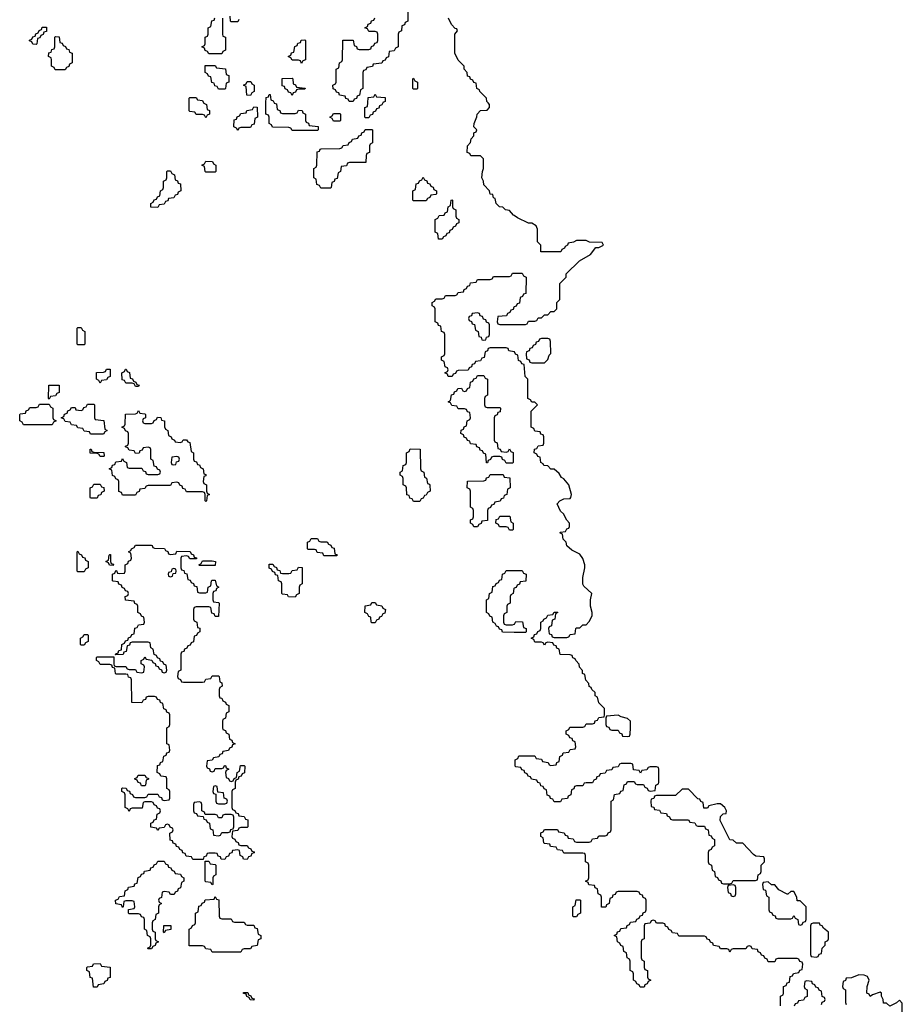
# Model space of a CAD drawing. Header units: inches. Extents: x 2777885 to 2884230, y 684484 to 829189.
# Tile 93 of 239: x 2866906 to 2872428, y 764359 to 770520. Entities that reach past the tile are written whole.
import ezdxf

# ---------------------------------------------------------------- set-up
doc = ezdxf.new("R2010")
doc.units = ezdxf.units.IN
doc.header["$MEASUREMENT"] = 0
for name, color, linetype in [('C8766', 7, 'Continuous'), ('C8767', 7, 'Continuous'), ('C8776', 7, 'Continuous')]:
    doc.layers.add(name, color=color, linetype=linetype)

msp = doc.modelspace()

# ---------------------------------------------------------------- linework, layer by layer
at = {"layer": 'C8766', "color": 6}
for points in [[(2868057, 770000), (2868058, 769998), (2868074, 769990), (2868078, 769958), (2868092.7, 769952.7), (2868094, 769930), (2868078, 769922), (2868070, 769906), (2868062, 769922), (2868050, 769926), (2868010, 769926), (2868002, 769942), (2867970, 769946), (2867966, 769950), (2867966, 770000)], [(2868497.3, 770000), (2868498, 769998), (2868512.7, 769992.7), (2868518, 769958), (2868532.7, 769952.7), (2868538, 769938), (2868550, 769934), (2868630, 769934), (2868642, 769938), (2868650, 769954), (2868672.7, 769952.7), (2868678, 769938), (2868694, 769930), (2868694, 769890), (2868698, 769878), (2868712.7, 769872.7), (2868718, 769858), (2868772.7, 769852.7), (2868774, 769830), (2868770, 769826), (2868610, 769826), (2868602, 769842), (2868590, 769846), (2868487.3, 769847.3), (2868482, 769862), (2868466, 769870), (2868466, 769910), (2868462, 769922), (2868446, 769930), (2868446.9, 770000)], [(2869177.3, 770000), (2869172.7, 769987.3), (2869158, 769982), (2869152.7, 769967.3), (2869138, 769962), (2869132.7, 769947.3), (2869118, 769942), (2869112.7, 769927.3), (2869098, 769922), (2869090, 769906), (2869070, 769906), (2869066, 769910), (2869066, 769970), (2869082, 769978), (2869084.1, 770000)], [(2870000, 769294), (2869996.4, 769296.4), (2869970, 769326), (2869946, 769330), (2869928, 769348), (2869909, 769349), (2869888, 769370), (2869882, 769402), (2869870, 769406), (2869866, 769426), (2869848.9, 769428.9), (2869846, 769450), (2869810, 769486), (2869808, 769510), (2869798, 769530), (2869802, 769570), (2869808.7, 769590), (2869808, 769650), (2869790, 769668), (2869728, 769668), (2869722, 769682), (2869706, 769690), (2869708, 769730), (2869727.3, 769752.7), (2869730, 769774), (2869747.3, 769792.7), (2869748.4, 769811.6), (2869762, 769818), (2869766, 769830), (2869748, 769850), (2869748.9, 769871.1), (2869767.3, 769912.7), (2869768, 769930), (2869790, 769952), (2869830, 769954), (2869846, 769970), (2869846, 769990), (2869836.4, 770000)], [(2870000, 768442.3), (2869967.3, 768447.3), (2869962, 768462), (2869950, 768466), (2869850, 768466), (2869838, 768462), (2869832.7, 768447.3), (2869818, 768442), (2869812.7, 768407.3), (2869798, 768402), (2869790, 768386), (2869758, 768382), (2869752.7, 768367.3), (2869738, 768362), (2869732.7, 768347.3), (2869718, 768342), (2869712.7, 768327.3), (2869650, 768326), (2869638, 768322), (2869632.7, 768307.3), (2869618, 768302), (2869612.7, 768287.3), (2869587.3, 768287.3), (2869582, 768302), (2869566, 768310), (2869582, 768318), (2869586, 768330), (2869582, 768342), (2869567.3, 768347.3), (2869562, 768382), (2869546, 768390), (2869546, 768410), (2869562, 768418), (2869566, 768430), (2869566, 768550), (2869562, 768562), (2869546, 768570), (2869542, 768602), (2869527.3, 768607.3), (2869522, 768622), (2869506, 768630), (2869506, 768710), (2869502, 768722), (2869486, 768730), (2869486, 768750), (2869502, 768758), (2869510, 768774), (2869550, 768774), (2869562, 768778), (2869570, 768794), (2869630, 768794), (2869642, 768798), (2869650, 768814), (2869682, 768818), (2869687.3, 768832.7), (2869702, 768838), (2869707.3, 768852.7), (2869722, 768858), (2869727.3, 768872.7), (2869762, 768878), (2869770, 768894), (2869850, 768894), (2869862, 768898), (2869870, 768914), (2869970, 768914), (2869982, 768918), (2869990, 768934), (2870000, 768934)], [(2870000, 768722.7), (2869998, 768722), (2869992.7, 768707.3), (2869978, 768702), (2869972.7, 768687.3), (2869958, 768682), (2869952.7, 768667.3), (2869898, 768662), (2869894, 768630), (2869898, 768618), (2869910, 768614), (2870000, 768614)], [(2870000, 766686.7), (2869927.3, 766687.3), (2869922, 766702), (2869907.3, 766707.3), (2869902, 766722), (2869890, 766726), (2869882, 766742), (2869866, 766750), (2869862, 766782), (2869847.3, 766787.3), (2869842, 766802), (2869826, 766810), (2869826, 766890), (2869842, 766898), (2869846, 766930), (2869862, 766938), (2869867.3, 766972.7), (2869882, 766978), (2869887.3, 766992.7), (2869902, 766998), (2869907.3, 767012.7), (2869922, 767018), (2869926, 767050), (2869942, 767058), (2869950, 767074), (2870000, 767074)], [(2870000, 766962.7), (2869998, 766962), (2869994, 766930), (2869978, 766922), (2869974, 766910), (2869974, 766870), (2869958, 766862), (2869954, 766850), (2869954, 766810), (2869938, 766802), (2869934, 766790), (2869934, 766750), (2869938, 766738), (2869950, 766734), (2869990, 766734), (2870000, 766737.3)]]:
    msp.add_lwpolyline(points, dxfattribs=at)
for points in [[(2868270, 769826), (2868262, 769842), (2868246, 769850), (2868247.3, 769892.7), (2868262, 769898), (2868267.3, 769912.7), (2868282, 769918), (2868290, 769934), (2868322, 769938), (2868327.3, 769952.7), (2868362, 769958), (2868370, 769974), (2868392.7, 769972.7), (2868394, 769910), (2868378, 769902), (2868372.7, 769867.3), (2868358, 769862), (2868350, 769846), (2868290, 769846), (2868278, 769842)], [(2868870, 769886), (2868862, 769902), (2868846, 769910), (2868862, 769918), (2868870, 769934), (2868910, 769934), (2868914, 769930), (2868914, 769890), (2868910, 769886)], [(2868790, 769466), (2868782, 769482), (2868766, 769490), (2868762, 769522), (2868746, 769530), (2868746, 769590), (2868762, 769598), (2868766, 769610), (2868767.3, 769692.7), (2868782, 769698), (2868786, 769710), (2868792.7, 769712.7), (2868910, 769714), (2868922, 769718), (2868930, 769734), (2868962, 769738), (2868967.3, 769752.7), (2868982, 769758), (2868987.3, 769772.7), (2869022, 769778), (2869027.3, 769792.7), (2869042, 769798), (2869047.3, 769812.7), (2869062, 769818), (2869067.3, 769832.7), (2869110, 769834), (2869114, 769830), (2869114, 769750), (2869098, 769742), (2869094, 769730), (2869094, 769690), (2869078, 769682), (2869074, 769670), (2869072.7, 769627.3), (2868970, 769626), (2868958, 769622), (2868950, 769606), (2868918, 769602), (2868914, 769570), (2868898, 769562), (2868892.7, 769527.3), (2868878, 769522), (2868872.7, 769507.3), (2868858, 769502), (2868854, 769470), (2868850, 769466)], [(2868070, 769566), (2868066, 769570), (2868062, 769602), (2868046, 769610), (2868062, 769618), (2868070, 769634), (2868112.7, 769632.7), (2868118, 769618), (2868134, 769610), (2868134, 769570), (2868130, 769566)], [(2867770, 769346), (2867727.3, 769347.3), (2867726, 769370), (2867742, 769378), (2867747.3, 769392.7), (2867762, 769398), (2867767.3, 769412.7), (2867782, 769418), (2867786, 769450), (2867802, 769458), (2867806, 769470), (2867806, 769510), (2867822, 769518), (2867826, 769530), (2867826, 769570), (2867830, 769574), (2867850, 769574), (2867858, 769558), (2867874, 769550), (2867878, 769518), (2867892.7, 769512.7), (2867898, 769498), (2867912.7, 769492.7), (2867914, 769450), (2867898, 769442), (2867892.7, 769427.3), (2867878, 769422), (2867870, 769406), (2867838, 769402), (2867832.7, 769387.3), (2867818, 769382), (2867810, 769366), (2867778, 769362)], [(2869370, 769386), (2869366, 769390), (2869366, 769450), (2869382, 769458), (2869387.3, 769492.7), (2869402, 769498), (2869407.3, 769512.7), (2869422, 769518), (2869430, 769534), (2869438, 769518), (2869452.7, 769512.7), (2869458, 769498), (2869472.7, 769492.7), (2869478, 769478), (2869492.7, 769472.7), (2869498, 769458), (2869514, 769450), (2869514, 769430), (2869510, 769426), (2869478, 769422), (2869472.7, 769407.3), (2869458, 769402), (2869450, 769386)], [(2869550, 769146), (2869527.3, 769147.3), (2869522, 769182), (2869506, 769190), (2869506, 769270), (2869522, 769278), (2869530, 769294), (2869562, 769298), (2869567.3, 769312.7), (2869582, 769318), (2869586, 769350), (2869602, 769358), (2869606, 769390), (2869610, 769394), (2869614, 769390), (2869614, 769350), (2869618, 769338), (2869634, 769330), (2869634, 769290), (2869638, 769278), (2869654, 769270), (2869654, 769250), (2869638, 769242), (2869632.7, 769227.3), (2869618, 769222), (2869612.7, 769207.3), (2869598, 769202), (2869592.7, 769187.3), (2869578, 769182), (2869572.7, 769167.3), (2869558, 769162)], [(2869770, 768686), (2869738, 768682), (2869732.7, 768667.3), (2869718, 768662), (2869714, 768650), (2869718, 768638), (2869732.7, 768632.7), (2869738, 768618), (2869752.7, 768612.7), (2869758, 768578), (2869774, 768570), (2869778, 768538), (2869792.7, 768532.7), (2869798, 768518), (2869810, 768514), (2869822, 768518), (2869827.3, 768532.7), (2869842, 768538), (2869846, 768550), (2869846, 768610), (2869842, 768622), (2869827.3, 768627.3), (2869822, 768642), (2869807.3, 768647.3), (2869802, 768662), (2869787.3, 768667.3), (2869782, 768682)], [(2867270, 768486), (2867266, 768490), (2867266, 768590), (2867270, 768594), (2867290, 768594), (2867298, 768578), (2867314, 768570), (2867314, 768490), (2867310, 768486)], [(2867410, 768246), (2867402, 768262), (2867386, 768270), (2867387.3, 768312.7), (2867430, 768314), (2867442, 768318), (2867450, 768334), (2867472.7, 768332.7), (2867472.7, 768287.3), (2867458, 768282), (2867450, 768266), (2867418, 768262)], [(2867630, 768226), (2867622, 768242), (2867610, 768246), (2867570, 768246), (2867562, 768262), (2867547.3, 768267.3), (2867546, 768310), (2867562, 768318), (2867567.3, 768332.7), (2867572.7, 768332.7), (2867578, 768318), (2867592.7, 768312.7), (2867598, 768278), (2867612.7, 768272.7), (2867618, 768258), (2867632.7, 768252.7), (2867638, 768238), (2867652.7, 768232.7), (2867650, 768226)], [(2869830, 768094), (2869910, 768094), (2869914, 768090), (2869912.7, 768067.3), (2869898, 768062), (2869892.7, 768047.3), (2869878, 768042), (2869874, 768030), (2869874, 767890), (2869878, 767878), (2869892.7, 767872.7), (2869898, 767838), (2869912.7, 767832.7), (2869918, 767818), (2869950, 767814), (2869962, 767818), (2869970, 767834), (2869978, 767818), (2869992.7, 767812.7), (2869994, 767750), (2869990, 767746), (2869950, 767746), (2869942, 767762), (2869927.3, 767767.3), (2869922, 767782), (2869910, 767786), (2869870, 767786), (2869858, 767782), (2869852.7, 767767.3), (2869838, 767762), (2869832.7, 767747.3), (2869827.3, 767747.3), (2869822, 767802), (2869807.3, 767807.3), (2869802, 767822), (2869787.3, 767827.3), (2869782, 767842), (2869767.3, 767847.3), (2869762, 767862), (2869727.3, 767867.3), (2869722, 767882), (2869707.3, 767887.3), (2869702, 767902), (2869687.3, 767907.3), (2869682, 767922), (2869666, 767930), (2869667.3, 767952.7), (2869682, 767958), (2869687.3, 767972.7), (2869702, 767978), (2869706, 768010), (2869722, 768018), (2869726, 768030), (2869722, 768062), (2869707.3, 768067.3), (2869702, 768082), (2869690, 768086), (2869650, 768086), (2869642, 768102), (2869610, 768106), (2869602, 768122), (2869586, 768130), (2869602, 768138), (2869607.3, 768172.7), (2869622, 768178), (2869627.3, 768192.7), (2869642, 768198), (2869647.3, 768212.7), (2869670, 768214), (2869678, 768198), (2869690, 768194), (2869702, 768198), (2869707.3, 768212.7), (2869722, 768218), (2869727.3, 768252.7), (2869742, 768258), (2869747.3, 768272.7), (2869762, 768278), (2869770, 768294), (2869810, 768294), (2869818, 768278), (2869834, 768270), (2869834, 768170), (2869818, 768162), (2869814, 768150), (2869814, 768110), (2869818, 768098)], [(2867090, 768146), (2867086, 768150), (2867087.3, 768232.7), (2867152.7, 768232.7), (2867152.7, 768187.3), (2867138, 768182), (2867130, 768166), (2867098, 768162)], [(2866930, 767986), (2866922, 768002), (2866906, 768010), (2866906, 768050), (2866910, 768054), (2866942, 768058), (2866947.3, 768072.7), (2866962, 768078), (2866970, 768094), (2867010, 768094), (2867022, 768098), (2867030, 768114), (2867090, 768114), (2867098, 768098), (2867114, 768090), (2867114, 768030), (2867118, 768018), (2867134, 768010), (2867118, 768002), (2867110, 767986)], [(2867350, 767926), (2867342, 767942), (2867310, 767946), (2867302, 767962), (2867270, 767966), (2867262, 767982), (2867230, 767986), (2867222, 768002), (2867190, 768006), (2867182, 768022), (2867166, 768030), (2867182, 768038), (2867187.3, 768052.7), (2867202, 768058), (2867207.3, 768072.7), (2867222, 768078), (2867230, 768094), (2867252.7, 768092.7), (2867258, 768078), (2867290, 768074), (2867302, 768078), (2867307.3, 768092.7), (2867322, 768098), (2867330, 768114), (2867370, 768114), (2867374, 768110), (2867374, 768030), (2867378, 768018), (2867432.7, 768012.7), (2867438, 767958), (2867454, 767950), (2867438, 767942), (2867430, 767926)], [(2867690, 767994), (2867730, 767994), (2867742, 767998), (2867747.3, 768012.7), (2867762, 768018), (2867767.3, 768032.7), (2867790, 768032), (2867794, 768014), (2867811.3, 768010), (2867812.7, 767972.7), (2867818, 767958), (2867832, 767950), (2867838, 767918), (2867854, 767910), (2867858, 767898), (2867874, 767890), (2867878, 767878), (2867910, 767874), (2867922, 767878), (2867928.7, 767891.3), (2867950, 767891.3), (2867958, 767878), (2867970, 767874), (2867978, 767818), (2867994, 767810), (2867994, 767770), (2867998, 767758), (2868012.7, 767752.7), (2868018, 767738), (2868030, 767734), (2868038, 767718), (2868054, 767710), (2868058, 767678), (2868070, 767674), (2868070.9, 767670.9), (2868070, 767666), (2868058, 767662), (2868054, 767630), (2868058, 767618), (2868074, 767610), (2868074, 767570), (2868078, 767558), (2868094, 767550), (2868078, 767542), (2868074, 767510), (2868070, 767506), (2868066, 767510), (2868066, 767550), (2868062, 767562), (2868050, 767566), (2867950, 767566), (2867942, 767582), (2867927.3, 767587.3), (2867922, 767602), (2867907.3, 767607.3), (2867902, 767622), (2867890, 767626), (2867858, 767622), (2867850, 767606), (2867710, 767606), (2867698, 767602), (2867690, 767586), (2867658, 767582), (2867652.7, 767567.3), (2867638, 767562), (2867630, 767546), (2867550, 767546), (2867542, 767562), (2867527.3, 767567.3), (2867526, 767630), (2867522, 767642), (2867507.3, 767647.3), (2867502, 767662), (2867487.3, 767667.3), (2867482, 767702), (2867466, 767710), (2867482, 767718), (2867487.3, 767732.7), (2867502, 767738), (2867507.3, 767752.7), (2867542, 767758), (2867550, 767774), (2867558, 767758), (2867574, 767750), (2867578, 767718), (2867590, 767714), (2867670, 767714), (2867678, 767698), (2867692.7, 767692.7), (2867698, 767678), (2867710, 767674), (2867770, 767674), (2867782, 767678), (2867786, 767690), (2867782, 767702), (2867767.3, 767707.3), (2867762, 767722), (2867747.3, 767727.3), (2867742, 767762), (2867726, 767770), (2867726, 767830), (2867722, 767842), (2867710, 767846), (2867678, 767842), (2867672.7, 767827.3), (2867658, 767822), (2867652.7, 767807.3), (2867630, 767806), (2867622, 767822), (2867590, 767826), (2867582, 767842), (2867567.3, 767847.3), (2867567.3, 767852.7), (2867582, 767858), (2867586, 767870), (2867586, 767930), (2867582, 767942), (2867567.3, 767947.3), (2867562, 767962), (2867546, 767970), (2867562, 767978), (2867566, 767990), (2867567.3, 768052.7), (2867630, 768054), (2867642, 768058), (2867650, 768074), (2867658, 768058), (2867690, 768054), (2867694, 768050), (2867694, 768030), (2867678, 768022), (2867674, 768010), (2867678, 767998)], [(2867410, 767786), (2867402, 767802), (2867390, 767806), (2867347.3, 767807.3), (2867347.3, 767832.7), (2867352.7, 767832.7), (2867358, 767818), (2867370, 767814), (2867432.7, 767812.7), (2867434, 767790), (2867430, 767786)], [(2869370, 767506), (2869362, 767522), (2869347.3, 767527.3), (2869342, 767542), (2869327.3, 767547.3), (2869326, 767590), (2869322, 767602), (2869306, 767610), (2869306, 767650), (2869302, 767662), (2869286, 767670), (2869286, 767690), (2869302, 767698), (2869306, 767730), (2869322, 767738), (2869326, 767750), (2869326, 767810), (2869342, 767818), (2869350, 767834), (2869412.7, 767832.7), (2869414, 767710), (2869418, 767698), (2869434, 767690), (2869438, 767658), (2869451.6, 767651.6), (2869458, 767618), (2869470, 767614), (2869472.7, 767607.3), (2869474, 767570), (2869458, 767562), (2869450, 767546), (2869438, 767542), (2869430, 767526), (2869418, 767522), (2869410, 767506)], [(2867890, 767786), (2867858, 767782), (2867854, 767750), (2867858, 767738), (2867870, 767734), (2867882, 767738), (2867887.3, 767752.7), (2867902, 767758), (2867906, 767770), (2867902, 767782)], [(2869770, 767346), (2869747.3, 767347.3), (2869742, 767362), (2869726, 767370), (2869726, 767390), (2869742, 767398), (2869746, 767410), (2869746, 767450), (2869742, 767462), (2869726, 767470), (2869726, 767570), (2869722, 767582), (2869706, 767590), (2869707.3, 767632.7), (2869810, 767634), (2869822, 767638), (2869827.3, 767652.7), (2869842, 767658), (2869850, 767674), (2869930, 767674), (2869938, 767658), (2869972.7, 767652.7), (2869974, 767590), (2869958, 767582), (2869954, 767550), (2869938, 767542), (2869932.7, 767527.3), (2869918, 767522), (2869912.7, 767507.3), (2869878, 767502), (2869872.7, 767487.3), (2869858, 767482), (2869852.7, 767467.3), (2869838, 767462), (2869834, 767450), (2869832.7, 767387.3), (2869798, 767382), (2869792.7, 767367.3), (2869778, 767362)], [(2867350, 767526), (2867346, 767530), (2867346, 767590), (2867362, 767598), (2867370, 767614), (2867410, 767614), (2867418, 767598), (2867432.7, 767592.7), (2867434, 767570), (2867418, 767562), (2867412.7, 767547.3), (2867398, 767542), (2867390, 767526)], [(2869970, 767326), (2869962, 767342), (2869950, 767346), (2869907.3, 767347.3), (2869902, 767362), (2869886, 767370), (2869887.3, 767392.7), (2869902, 767398), (2869910, 767414), (2869972.7, 767412.7), (2869978, 767378), (2869994, 767370), (2869994, 767330), (2869990, 767326)], [(2867850, 767174), (2867882, 767178), (2867890, 767194), (2867972.7, 767192.7), (2867978, 767178), (2867992.7, 767172.7), (2867998, 767158), (2868012.7, 767152.7), (2868012.7, 767147.3), (2867970, 767146), (2867962, 767162), (2867950, 767166), (2867918, 767162), (2867914, 767150), (2867914, 767090), (2867918, 767078), (2867932.7, 767072.7), (2867938, 767058), (2867952.7, 767052.7), (2867958, 767018), (2867972.7, 767012.7), (2867978, 766998), (2867992.7, 766992.7), (2867998, 766978), (2868014, 766974), (2868018, 766938), (2868030, 766934), (2868070, 766934), (2868082, 766938), (2868086, 766970), (2868102, 766978), (2868106, 767010), (2868110, 767014), (2868130, 767014), (2868138, 766978), (2868152, 766970), (2868138, 766962), (2868132.7, 766947.3), (2868118, 766942), (2868114, 766930), (2868114, 766890), (2868118, 766878), (2868150, 766874), (2868154, 766870), (2868150, 766786), (2868130, 766786), (2868122, 766802), (2868107.3, 766807.3), (2868102, 766842), (2868090, 766846), (2868010, 766846), (2867998, 766842), (2867994, 766830), (2867994, 766770), (2867998, 766758), (2868014, 766750), (2868018, 766718), (2868032.7, 766712.7), (2868034, 766690), (2868018, 766682), (2868012.7, 766667.3), (2867998, 766662), (2867992.7, 766627.3), (2867978, 766622), (2867972.7, 766607.3), (2867958, 766602), (2867952.7, 766587.3), (2867938, 766582), (2867932.7, 766567.3), (2867918, 766562), (2867914, 766550), (2867914, 766450), (2867898, 766442), (2867894, 766410), (2867898, 766398), (2867912.7, 766392.7), (2867918, 766378), (2867930, 766374), (2868050, 766374), (2868062, 766378), (2868070, 766394), (2868102, 766398), (2868110, 766414), (2868150, 766414), (2868154, 766410), (2868158, 766378), (2868171.6, 766371.6), (2868172, 766350), (2868158, 766342), (2868154, 766330), (2868154, 766290), (2868158, 766278), (2868170, 766274), (2868178, 766258), (2868194, 766250), (2868198, 766238), (2868214, 766230), (2868214, 766190), (2868198, 766182), (2868194, 766150), (2868178, 766142), (2868174, 766130), (2868174, 766090), (2868178, 766078), (2868192.7, 766072.7), (2868198, 766058), (2868214, 766050), (2868218, 766018), (2868232.7, 766012.7), (2868238, 765998), (2868254, 765990), (2868238, 765982), (2868232.7, 765967.3), (2868218, 765962), (2868212.7, 765947.3), (2868178, 765942), (2868172.7, 765927.3), (2868158, 765922), (2868152.7, 765907.3), (2868118, 765902), (2868110, 765886), (2868078, 765882), (2868074, 765850), (2868078, 765838), (2868092.7, 765832.7), (2868098, 765818), (2868110, 765814), (2868122, 765818), (2868130, 765834), (2868170, 765834), (2868182, 765838), (2868187.3, 765852.7), (2868192.7, 765852.7), (2868198, 765838), (2868214, 765830), (2868198, 765822), (2868194, 765810), (2868198, 765778), (2868212.7, 765772.7), (2868218, 765758), (2868230, 765754), (2868242, 765758), (2868247.3, 765772.7), (2868262, 765778), (2868266, 765810), (2868282, 765818), (2868287.3, 765852.7), (2868310, 765854), (2868314, 765850), (2868311.6, 765808.4), (2868298, 765802), (2868292.7, 765787.3), (2868278, 765782), (2868272.7, 765767.3), (2868258, 765762), (2868254, 765750), (2868254, 765710), (2868238, 765702), (2868234, 765690), (2868234, 765590), (2868238, 765578), (2868252.7, 765572.7), (2868258, 765558), (2868272.7, 765552.7), (2868278, 765538), (2868310, 765534), (2868318, 765518), (2868332.7, 765512.7), (2868334, 765470), (2868330, 765466), (2868290, 765466), (2868278, 765462), (2868270, 765446), (2868238, 765442), (2868234, 765410), (2868238, 765398), (2868252.7, 765392.7), (2868258, 765378), (2868272.7, 765372.7), (2868278, 765358), (2868290, 765354), (2868330, 765354), (2868338, 765338), (2868352.7, 765332.7), (2868358, 765318), (2868372.7, 765312.7), (2868372.7, 765307.3), (2868358, 765302), (2868352.7, 765287.3), (2868338, 765282), (2868330, 765266), (2868307.3, 765267.3), (2868302, 765282), (2868286, 765290), (2868282, 765322), (2868270, 765326), (2868238, 765322), (2868232.7, 765307.3), (2868218, 765302), (2868212.7, 765287.3), (2868198, 765282), (2868190, 765266), (2868167.3, 765267.3), (2868162, 765282), (2868147.3, 765287.3), (2868142, 765302), (2868130, 765306), (2868090, 765306), (2868078, 765302), (2868072.7, 765287.3), (2868058, 765282), (2868054, 765266), (2867990, 765266), (2867982, 765282), (2867947.3, 765287.3), (2867942, 765302), (2867927.3, 765307.3), (2867922, 765322), (2867907.3, 765327.3), (2867902, 765342), (2867887.3, 765347.3), (2867882, 765362), (2867867.3, 765367.3), (2867862, 765382), (2867847.3, 765387.3), (2867846, 765430), (2867862, 765438), (2867866, 765450), (2867862, 765462), (2867847.3, 765467.3), (2867842, 765482), (2867830, 765486), (2867818, 765482), (2867810, 765466), (2867778, 765462), (2867770, 765446), (2867762, 765462), (2867727.3, 765467.3), (2867727.3, 765492.7), (2867742, 765498), (2867747.3, 765512.7), (2867762, 765518), (2867766, 765550), (2867782, 765558), (2867786, 765570), (2867782, 765582), (2867767.3, 765587.3), (2867762, 765602), (2867747.3, 765607.3), (2867742, 765622), (2867730, 765626), (2867690, 765626), (2867678, 765622), (2867672.7, 765587.3), (2867610, 765586), (2867598, 765582), (2867590, 765566), (2867582, 765582), (2867566, 765590), (2867566, 765670), (2867562, 765682), (2867546, 765690), (2867546, 765710), (2867550, 765714), (2867572.7, 765712.7), (2867578, 765698), (2867592.7, 765692.7), (2867598, 765678), (2867612.7, 765672.7), (2867618, 765658), (2867630, 765654), (2867690, 765654), (2867702, 765658), (2867710, 765674), (2867770, 765674), (2867778, 765658), (2867792.7, 765652.7), (2867798, 765638), (2867810, 765634), (2867842, 765638), (2867846, 765650), (2867846, 765690), (2867842, 765702), (2867826, 765710), (2867826, 765770), (2867822, 765782), (2867790, 765786), (2867782, 765802), (2867766, 765810), (2867767.3, 765852.7), (2867782, 765858), (2867787.3, 765872.7), (2867802, 765878), (2867807.3, 765912.7), (2867822, 765918), (2867827.3, 765932.7), (2867842, 765938), (2867846, 765950), (2867842, 765982), (2867826, 765990), (2867826, 766090), (2867842, 766098), (2867846, 766110), (2867846, 766170), (2867842, 766182), (2867827.3, 766187.3), (2867822, 766202), (2867807.3, 766207.3), (2867802, 766242), (2867787.3, 766247.3), (2867782, 766262), (2867767.3, 766267.3), (2867762, 766282), (2867750, 766286), (2867710, 766286), (2867698, 766282), (2867692.7, 766267.3), (2867678, 766262), (2867670, 766246), (2867607.3, 766247.3), (2867606, 766390), (2867602, 766402), (2867587.3, 766407.3), (2867582, 766422), (2867570, 766426), (2867510, 766426), (2867506, 766430), (2867502, 766462), (2867487.3, 766467.3), (2867482, 766482), (2867470, 766486), (2867410, 766486), (2867402, 766502), (2867386, 766510), (2867386, 766530), (2867390, 766534), (2867494, 766534), (2867494, 766490), (2867498, 766478), (2867510, 766474), (2867570, 766474), (2867578, 766458), (2867590, 766454), (2867630, 766454), (2867638, 766438), (2867670, 766434), (2867682, 766438), (2867686, 766470), (2867682, 766482), (2867666, 766490), (2867666, 766510), (2867682, 766518), (2867690, 766534), (2867698, 766518), (2867732.7, 766512.7), (2867738, 766498), (2867752.7, 766492.7), (2867758, 766478), (2867772.7, 766472.7), (2867778, 766458), (2867792.7, 766452.7), (2867798, 766438), (2867810, 766434), (2867822, 766438), (2867826, 766450), (2867822, 766482), (2867807.3, 766487.3), (2867802, 766502), (2867787.3, 766507.3), (2867782, 766522), (2867767.3, 766527.3), (2867762, 766542), (2867747.3, 766547.3), (2867742, 766582), (2867726, 766590), (2867722, 766622), (2867710, 766626), (2867610, 766626), (2867598, 766622), (2867592.7, 766607.3), (2867578, 766602), (2867572.7, 766567.3), (2867558, 766562), (2867552.7, 766547.3), (2867506, 766546), (2867507.3, 766552.7), (2867522, 766558), (2867527.3, 766572.7), (2867542, 766578), (2867546, 766610), (2867562, 766618), (2867567.3, 766632.7), (2867582, 766638), (2867587.3, 766652.7), (2867602, 766658), (2867607.3, 766672.7), (2867622, 766678), (2867627.3, 766712.7), (2867642, 766718), (2867650, 766734), (2867682, 766738), (2867686, 766750), (2867682, 766782), (2867667.3, 766787.3), (2867662, 766802), (2867646, 766810), (2867646, 766850), (2867642, 766862), (2867627.3, 766867.3), (2867622, 766882), (2867567.3, 766887.3), (2867566, 766910), (2867582, 766918), (2867586, 766930), (2867582, 766942), (2867567.3, 766947.3), (2867562, 766962), (2867547.3, 766967.3), (2867542, 766982), (2867527.3, 766987.3), (2867522, 767002), (2867490, 767006), (2867486, 767010), (2867486, 767050), (2867502, 767058), (2867507.3, 767072.7), (2867512.7, 767072.7), (2867518, 767058), (2867530, 767054), (2867562, 767058), (2867566, 767070), (2867566, 767110), (2867582, 767118), (2867587.3, 767132.7), (2867602, 767138), (2867606, 767150), (2867602, 767182), (2867586, 767190), (2867602, 767198), (2867606, 767210), (2867622, 767218), (2867630, 767232), (2867728.4, 767231.6), (2867734, 767230), (2867738, 767218), (2867750, 767214), (2867811.6, 767211.6), (2867818, 767198), (2867832.7, 767192.7), (2867838, 767178)], [(2868790, 767254), (2868830, 767254), (2868838, 767238), (2868852.7, 767232.7), (2868858, 767218), (2868872.7, 767212.7), (2868878, 767178), (2868892.7, 767172.7), (2868890, 767166), (2868810, 767166), (2868802, 767182), (2868767.3, 767187.3), (2868762, 767202), (2868750, 767206), (2868710, 767206), (2868706, 767210), (2868706, 767250), (2868722, 767258), (2868730, 767274), (2868770, 767274), (2868778, 767258)], [(2867270, 767066), (2867266, 767070), (2867266, 767190), (2867270, 767194), (2867278, 767178), (2867292.7, 767172.7), (2867298, 767158), (2867312.7, 767152.7), (2867318, 767138), (2867334, 767130), (2867334, 767090), (2867318, 767082), (2867310, 767066)], [(2867490, 767106), (2867467.3, 767107.3), (2867462, 767122), (2867446, 767130), (2867462, 767138), (2867466, 767170), (2867470, 767174), (2867474, 767174), (2867474, 767130), (2867478, 767118), (2867492.7, 767112.7)], [(2868030, 767106), (2868026, 767110), (2868042, 767118), (2868050, 767134), (2868110, 767134), (2868132, 767130), (2868130, 767106)], [(2868550, 767054), (2868590, 767054), (2868602, 767058), (2868610, 767074), (2868642, 767078), (2868650, 767094), (2868672.7, 767092.7), (2868674, 766990), (2868658, 766982), (2868654, 766970), (2868654, 766930), (2868638, 766922), (2868630, 766906), (2868588.4, 766908.4), (2868582, 766922), (2868550, 766926), (2868546, 766930), (2868546, 766990), (2868542, 767002), (2868526, 767010), (2868522, 767042), (2868507.3, 767047.3), (2868502, 767062), (2868487.3, 767067.3), (2868482, 767082), (2868467.3, 767087.3), (2868467.3, 767112.7), (2868490, 767114), (2868498, 767098), (2868512.7, 767092.7), (2868518, 767078), (2868532.7, 767072.7), (2868538, 767058)], [(2867870, 767086), (2867858, 767082), (2867854, 767066), (2867838, 767062), (2867834, 767050), (2867838, 767038), (2867850, 767034), (2867862, 767038), (2867866, 767054), (2867882, 767058), (2867886, 767070), (2867882, 767082)], [(2869110, 766746), (2869106, 766750), (2869102, 766782), (2869090, 766786), (2869082, 766802), (2869066, 766810), (2869067.3, 766852.7), (2869102, 766858), (2869110, 766874), (2869130, 766874), (2869138, 766858), (2869172.7, 766852.7), (2869178, 766838), (2869194, 766830), (2869190, 766806), (2869178, 766802), (2869170, 766786), (2869158, 766782), (2869154, 766770), (2869138, 766762), (2869130, 766746)], [(2867290, 766606), (2867286, 766610), (2867286, 766650), (2867302, 766658), (2867310, 766674), (2867330, 766674), (2867334, 766670), (2867334, 766630), (2867318, 766622), (2867310, 766606)], [(2867690, 765726), (2867667.3, 765727.3), (2867662, 765742), (2867647.3, 765747.3), (2867642, 765762), (2867627.3, 765767.3), (2867627.3, 765772.7), (2867642, 765778), (2867647.3, 765792.7), (2867690, 765794), (2867698, 765778), (2867712.7, 765772.7), (2867712.7, 765767.3), (2867698, 765762), (2867694, 765730)], [(2868130, 765726), (2868118, 765722), (2868114, 765690), (2868118, 765678), (2868134, 765674), (2868134, 765630), (2868138, 765618), (2868150, 765614), (2868190, 765614), (2868202, 765618), (2868206, 765630), (2868202, 765642), (2868186, 765650), (2868182, 765682), (2868146, 765686), (2868142, 765722)], [(2868030, 765626), (2867998, 765622), (2867994, 765610), (2867994, 765570), (2867998, 765558), (2868012.7, 765552.7), (2868018, 765538), (2868054, 765534), (2868058, 765518), (2868072.7, 765512.7), (2868078, 765498), (2868092.7, 765492.7), (2868098, 765458), (2868114, 765450), (2868118, 765418), (2868150, 765414), (2868162, 765418), (2868170, 765434), (2868210, 765434), (2868222, 765438), (2868227.3, 765452.7), (2868242, 765458), (2868246, 765470), (2868246, 765530), (2868242, 765542), (2868230, 765546), (2868190, 765546), (2868178, 765542), (2868170, 765526), (2868150, 765526), (2868142, 765542), (2868130, 765546), (2868066, 765546), (2868062, 765562), (2868046, 765570), (2868046, 765610), (2868042, 765622)], [(2867850, 765046), (2867842, 765062), (2867810, 765066), (2867798, 765062), (2867792.7, 765027.3), (2867778, 765022), (2867774, 765010), (2867778, 764998), (2867794, 764990), (2867778, 764982), (2867774, 764970), (2867774, 764930), (2867758, 764922), (2867754, 764890), (2867738, 764882), (2867734, 764870), (2867734, 764830), (2867738, 764818), (2867754, 764810), (2867754, 764770), (2867758, 764758), (2867774, 764750), (2867758, 764742), (2867752.7, 764727.3), (2867738, 764722), (2867730, 764706), (2867710, 764706), (2867706, 764710), (2867722, 764718), (2867726, 764730), (2867726, 764770), (2867722, 764782), (2867706, 764790), (2867702, 764822), (2867686, 764830), (2867686, 764890), (2867682, 764902), (2867667.3, 764907.3), (2867662, 764922), (2867650, 764926), (2867590, 764926), (2867586, 764930), (2867587.3, 764952.7), (2867622, 764958), (2867626, 764970), (2867622, 765002), (2867610, 765006), (2867570, 765006), (2867558, 765002), (2867554, 764970), (2867550, 764966), (2867542, 764982), (2867507.3, 764987.3), (2867506, 765010), (2867522, 765018), (2867530, 765034), (2867562, 765038), (2867566, 765070), (2867582, 765078), (2867587.3, 765092.7), (2867622, 765098), (2867627.3, 765112.7), (2867642, 765118), (2867647.3, 765152.7), (2867662, 765158), (2867667.3, 765172.7), (2867682, 765178), (2867687.3, 765192.7), (2867722, 765198), (2867727.3, 765212.7), (2867742, 765218), (2867747.3, 765232.7), (2867762, 765238), (2867770, 765254), (2867810, 765254), (2867818, 765238), (2867832.7, 765232.7), (2867838, 765218), (2867852.7, 765212.7), (2867858, 765198), (2867872.7, 765192.7), (2867878, 765178), (2867912.7, 765172.7), (2867918, 765158), (2867934, 765150), (2867934, 765130), (2867918, 765122), (2867912.7, 765087.3), (2867898, 765082), (2867892.7, 765067.3), (2867878, 765062), (2867872.7, 765047.3)], [(2868110, 765106), (2868102, 765122), (2868070, 765126), (2868066, 765130), (2868066, 765254), (2868090, 765254), (2868098, 765238), (2868130, 765234), (2868134, 765230), (2868134, 765170), (2868118, 765162), (2868114, 765150), (2868114, 765110)], [(2868170, 764894), (2868230, 764894), (2868238, 764878), (2868250, 764874), (2868310, 764874), (2868318, 764858), (2868330, 764854), (2868370, 764854), (2868378, 764838), (2868392.7, 764832.7), (2868398, 764798), (2868414, 764790), (2868414, 764770), (2868398, 764762), (2868392.7, 764727.3), (2868358, 764722), (2868350, 764706), (2868310, 764706), (2868298, 764702), (2868290, 764686), (2868110, 764686), (2868102, 764702), (2868070, 764706), (2868062, 764722), (2868050, 764726), (2867966, 764726), (2867966, 764830), (2867982, 764838), (2867987.3, 764852.7), (2868002, 764858), (2868006, 764870), (2868006, 764930), (2868022, 764938), (2868027.3, 764972.7), (2868042, 764978), (2868047.3, 764992.7), (2868062, 764998), (2868067.3, 765012.7), (2868122, 765018), (2868130, 765034), (2868138, 765018), (2868152.7, 765012.7), (2868154, 764910), (2868158, 764898)], [(2867810, 764806), (2867806, 764810), (2867807.3, 764852.7), (2867852.7, 764852.7), (2867852.7, 764827.3), (2867818, 764822)], [(2867390, 764466), (2867367.3, 764467.3), (2867362, 764522), (2867347.3, 764527.3), (2867342, 764562), (2867326, 764570), (2867326, 764590), (2867330, 764594), (2867362, 764598), (2867368.4, 764611.6), (2867410, 764614), (2867418, 764598), (2867472.7, 764592.7), (2867472.7, 764527.3), (2867458, 764522), (2867452.7, 764507.3), (2867438, 764502), (2867432.7, 764487.3), (2867398, 764482)], [(2868370, 764386), (2868347.3, 764387.3), (2868342, 764402), (2868327.3, 764407.3), (2868322, 764422), (2868307.3, 764427.3), (2868307.3, 764432.7), (2868332.7, 764432.7), (2868338, 764418), (2868352.7, 764412.7), (2868358, 764398), (2868372.7, 764392.7)]]:
    msp.add_lwpolyline(points, close=True, dxfattribs=at)
at = {"layer": 'C8767', "color": 6}
for points in [[(2869334, 770610), (2869334, 770510), (2869318, 770502), (2869312.7, 770487.3), (2869298, 770482), (2869294, 770450), (2869278, 770442), (2869274, 770430), (2869274, 770350), (2869258, 770342), (2869250, 770326), (2869218, 770322), (2869212.7, 770287.3), (2869198, 770282), (2869192.7, 770267.3), (2869178, 770262), (2869172.7, 770247.3), (2869118, 770242), (2869112.7, 770227.3), (2869078, 770222), (2869072.7, 770207.3), (2869058, 770202), (2869054, 770190), (2869054, 770090), (2869038, 770082), (2869032.7, 770047.3), (2869018, 770042), (2869012.7, 770027.3), (2868998, 770022), (2868992.7, 770007.3), (2868967.3, 770007.3), (2868962, 770022), (2868947.3, 770027.3), (2868942, 770042), (2868907.3, 770047.3), (2868902, 770062), (2868887.3, 770067.3), (2868882, 770082), (2868867.3, 770087.3), (2868866, 770110), (2868882, 770118), (2868886, 770130), (2868886, 770210), (2868902, 770218), (2868906, 770250), (2868922, 770258), (2868926, 770270), (2868927.3, 770392.7), (2868992.7, 770392.7), (2868998, 770358), (2869012.7, 770352.7), (2869018, 770338), (2869030, 770334), (2869090, 770334), (2869102, 770338), (2869107.3, 770352.7), (2869122, 770358), (2869127.3, 770372.7), (2869142, 770378), (2869146, 770390), (2869146, 770430), (2869142, 770442), (2869130, 770446), (2869090, 770446), (2869082, 770462), (2869066, 770470), (2869082, 770478), (2869087.3, 770492.7), (2869102, 770498), (2869107.3, 770512.7), (2869122, 770518), (2869127.3, 770532.7)], [(2868278, 770522), (2868270, 770506), (2868230, 770506), (2868226, 770510), (2868222, 770542)], [(2868174, 770530), (2868174, 770430), (2868178, 770418), (2868194, 770410), (2868194, 770330), (2868178, 770322), (2868170, 770306), (2868090, 770306), (2868082, 770322), (2868067.3, 770327.3), (2868062, 770342), (2868046, 770350), (2868062, 770358), (2868066, 770370), (2868066, 770410), (2868082, 770418), (2868086, 770430), (2868086, 770470), (2868102, 770478), (2868107.3, 770512.7), (2868122, 770518), (2868127.3, 770532.7)], [(2869836.4, 770000), (2869828.4, 770008.4), (2869826, 770030), (2869786, 770070), (2869782, 770082), (2869766, 770090), (2869762, 770122), (2869747.3, 770127.3), (2869742, 770142), (2869727.3, 770147.3), (2869722, 770162), (2869707.3, 770167.3), (2869706, 770190), (2869686, 770210), (2869686, 770230), (2869650, 770266), (2869628, 770310), (2869628, 770430), (2869646, 770450), (2869642, 770462), (2869630, 770466), (2869608, 770490), (2869588, 770530)], [(2868446.9, 770000), (2868447.3, 770032.7), (2868462, 770038), (2868467.3, 770052.7), (2868472.7, 770052.7), (2868478, 770018), (2868492.7, 770012.7), (2868497.3, 770000)], [(2869084.1, 770000), (2869087.3, 770032.7), (2869122, 770038), (2869130, 770054), (2869138, 770038), (2869192.7, 770032.7), (2869192.7, 770007.3), (2869178, 770002), (2869177.3, 770000)], [(2867966, 770000), (2867966, 770030), (2867970, 770034), (2868010, 770034), (2868018, 770018), (2868050, 770014), (2868057, 770000)]]:
    msp.add_lwpolyline(points, dxfattribs=at)
for points in [[(2867010, 770366), (2866987.3, 770367.3), (2866982, 770382), (2866967.3, 770387.3), (2866967.3, 770392.7), (2866982, 770398), (2866987.3, 770412.7), (2867002, 770418), (2867007.3, 770432.7), (2867022, 770438), (2867027.3, 770452.7), (2867042, 770458), (2867047.3, 770472.7), (2867072.7, 770472.7), (2867072.7, 770447.3), (2867058, 770442), (2867052.7, 770427.3), (2867038, 770422), (2867032.7, 770407.3), (2867018, 770402), (2867014, 770370)], [(2867190, 770206), (2867127.3, 770207.3), (2867122, 770222), (2867106, 770230), (2867106, 770270), (2867102, 770282), (2867086, 770290), (2867087.3, 770312.7), (2867102, 770318), (2867107.3, 770332.7), (2867122, 770338), (2867126, 770350), (2867126, 770410), (2867130, 770414), (2867152.7, 770412.7), (2867158, 770378), (2867172.7, 770372.7), (2867178, 770358), (2867192.7, 770352.7), (2867198, 770338), (2867212.7, 770332.7), (2867218, 770318), (2867234, 770310), (2867234, 770250), (2867218, 770242), (2867212.7, 770227.3), (2867198, 770222)], [(2868670, 770246), (2868662, 770262), (2868650, 770266), (2868610, 770266), (2868602, 770282), (2868586, 770290), (2868602, 770298), (2868607.3, 770312.7), (2868622, 770318), (2868627.3, 770352.7), (2868642, 770358), (2868647.3, 770372.7), (2868662, 770378), (2868667.3, 770392.7), (2868690, 770394), (2868694, 770390), (2868694, 770270), (2868678, 770262)], [(2868150, 770086), (2868142, 770102), (2868127.3, 770107.3), (2868122, 770122), (2868107.3, 770127.3), (2868102, 770162), (2868087.3, 770167.3), (2868082, 770182), (2868066, 770190), (2868067.3, 770232.7), (2868130, 770234), (2868138, 770218), (2868192.7, 770212.7), (2868198, 770178), (2868214, 770170), (2868214, 770130), (2868198, 770122), (2868194, 770090), (2868190, 770086)], [(2868350, 770046), (2868327.3, 770047.3), (2868322, 770102), (2868306, 770110), (2868322, 770118), (2868330, 770134), (2868352.7, 770132.7), (2868358, 770118), (2868374, 770110), (2868374, 770070), (2868358, 770062)], [(2868610, 770046), (2868602, 770062), (2868587.3, 770067.3), (2868582, 770082), (2868567.3, 770087.3), (2868562, 770102), (2868547.3, 770107.3), (2868547.3, 770152.7), (2868610, 770154), (2868614, 770150), (2868618, 770118), (2868632.7, 770112.7), (2868638, 770098), (2868692.7, 770092.7), (2868690, 770086), (2868650, 770086), (2868638, 770082), (2868632.7, 770067.3), (2868618, 770062)], [(2869370, 770086), (2869366, 770090), (2869366, 770150), (2869370, 770154), (2869378, 770138), (2869394, 770130), (2869394, 770090), (2869390, 770086)]]:
    msp.add_lwpolyline(points, close=True, dxfattribs=at)
at = {"layer": 'C8776', "color": 6}
for points in [[(2870000, 768614), (2870070, 768614), (2870082, 768618), (2870090, 768634), (2870130, 768634), (2870142, 768638), (2870150, 768654), (2870170, 768654), (2870190, 768674), (2870210, 768674), (2870230, 768694), (2870250, 768694), (2870266, 768710), (2870266, 768750), (2870286, 768770), (2870286, 768870), (2870326, 768910), (2870326, 768930), (2870408.7, 769011.3), (2870478, 769050), (2870510, 769094), (2870530, 769094), (2870558, 769110), (2870550, 769126), (2870471.6, 769128.4), (2870450, 769138), (2870390, 769138), (2870371.6, 769128.4), (2870338, 769122), (2870334, 769110), (2870318, 769102), (2870314, 769090), (2870298, 769082), (2870291.6, 769068.4), (2870167.3, 769067.3), (2870166, 769110), (2870146, 769130), (2870146, 769210), (2870138, 769230), (2870110, 769246), (2870090, 769246), (2870020.4, 769280.4), (2870000, 769294)], [(2870000, 768934), (2870050, 768934), (2870058, 768918), (2870074, 768910), (2870072.7, 768807.3), (2870058, 768802), (2870052.7, 768787.3), (2870038, 768782), (2870032.7, 768747.3), (2870018, 768742), (2870012.7, 768727.3), (2870000, 768722.7)], [(2871666, 764350), (2871666, 764410), (2871682, 764418), (2871686, 764430), (2871686, 764470), (2871702, 764478), (2871707.3, 764492.7), (2871722, 764498), (2871727.3, 764532.7), (2871742, 764538), (2871747.3, 764552.7), (2871782, 764558), (2871787.3, 764572.7), (2871802, 764578), (2871806, 764610), (2871802, 764622), (2871787.3, 764627.3), (2871782, 764642), (2871770, 764646), (2871650, 764646), (2871638, 764642), (2871630, 764626), (2871590, 764626), (2871582, 764642), (2871567.3, 764647.3), (2871562, 764662), (2871547.3, 764667.3), (2871542, 764682), (2871527.3, 764687.3), (2871522, 764702), (2871490, 764706), (2871482, 764722), (2871470, 764726), (2871458, 764722), (2871450, 764706), (2871370, 764706), (2871358, 764702), (2871350, 764686), (2871342, 764702), (2871330, 764706), (2871290, 764706), (2871282, 764722), (2871247.3, 764727.3), (2871242, 764742), (2871227.3, 764747.3), (2871222, 764762), (2871207.3, 764767.3), (2871202, 764782), (2871190, 764786), (2871030, 764786), (2871022, 764802), (2870990, 764806), (2870982, 764822), (2870967.3, 764827.3), (2870962, 764842), (2870947.3, 764847.3), (2870942, 764862), (2870930, 764866), (2870890, 764866), (2870882, 764882), (2870870, 764886), (2870858, 764882), (2870850, 764866), (2870818, 764862), (2870814, 764850), (2870814, 764770), (2870798, 764762), (2870794, 764750), (2870794, 764650), (2870798, 764638), (2870814, 764630), (2870814, 764590), (2870818, 764578), (2870834, 764570), (2870834, 764530), (2870838, 764518), (2870854, 764510), (2870838, 764502), (2870832.7, 764487.3), (2870818, 764482), (2870812.7, 764467.3), (2870787.3, 764467.3), (2870782, 764482), (2870767.3, 764487.3), (2870762, 764502), (2870746, 764510), (2870746, 764550), (2870742, 764562), (2870726, 764570), (2870726, 764630), (2870722, 764642), (2870706, 764650), (2870702, 764682), (2870686, 764690), (2870682, 764722), (2870667.3, 764727.3), (2870662, 764742), (2870646, 764750), (2870642, 764782), (2870626, 764790), (2870642, 764798), (2870647.3, 764812.7), (2870662, 764818), (2870667.3, 764832.7), (2870702, 764838), (2870707.3, 764852.7), (2870722, 764858), (2870727.3, 764872.7), (2870762, 764878), (2870767.3, 764892.7), (2870782, 764898), (2870787.3, 764912.7), (2870802, 764918), (2870807.3, 764932.7), (2870822, 764938), (2870826, 764950), (2870826, 765010), (2870822, 765022), (2870807.3, 765027.3), (2870802, 765042), (2870787.3, 765047.3), (2870782, 765062), (2870770, 765066), (2870650, 765066), (2870638, 765062), (2870632.7, 765047.3), (2870618, 765042), (2870612.7, 765027.3), (2870598, 765022), (2870594, 764990), (2870578, 764982), (2870572.7, 764967.3), (2870547.3, 764967.3), (2870546, 765030), (2870542, 765042), (2870526, 765050), (2870522, 765082), (2870507.3, 765087.3), (2870502, 765102), (2870467.3, 765107.3), (2870462, 765122), (2870446, 765130), (2870462, 765138), (2870466, 765150), (2870466, 765230), (2870462, 765242), (2870446, 765250), (2870446, 765290), (2870442, 765302), (2870430, 765306), (2870310, 765306), (2870302, 765322), (2870270, 765326), (2870262, 765342), (2870227.3, 765347.3), (2870222, 765362), (2870190, 765366), (2870186, 765370), (2870182, 765402), (2870166, 765410), (2870167.3, 765432.7), (2870182, 765438), (2870190, 765454), (2870270, 765454), (2870278, 765438), (2870312.7, 765432.7), (2870318, 765418), (2870332.7, 765412.7), (2870338, 765398), (2870370, 765394), (2870378, 765378), (2870390, 765374), (2870470, 765374), (2870482, 765378), (2870490, 765394), (2870522, 765398), (2870530, 765414), (2870570, 765414), (2870582, 765418), (2870587.3, 765432.7), (2870602, 765438), (2870606, 765450), (2870606, 765630), (2870622, 765638), (2870627.3, 765672.7), (2870662, 765678), (2870667.3, 765692.7), (2870682, 765698), (2870687.3, 765732.7), (2870702, 765738), (2870710, 765754), (2870750, 765754), (2870758, 765738), (2870770, 765734), (2870810, 765734), (2870818, 765718), (2870832.7, 765712.7), (2870838, 765698), (2870850, 765694), (2870882, 765698), (2870886, 765730), (2870902, 765738), (2870906, 765750), (2870906, 765830), (2870902, 765842), (2870890, 765846), (2870850, 765846), (2870838, 765842), (2870830, 765826), (2870798, 765822), (2870790, 765806), (2870782, 765822), (2870747.3, 765827.3), (2870742, 765862), (2870730, 765866), (2870670, 765866), (2870658, 765862), (2870650, 765846), (2870618, 765842), (2870610, 765826), (2870578, 765822), (2870570, 765806), (2870538, 765802), (2870532.7, 765787.3), (2870518, 765782), (2870512.7, 765767.3), (2870498, 765762), (2870490, 765746), (2870450, 765746), (2870438, 765742), (2870430, 765726), (2870390, 765726), (2870378, 765722), (2870372.7, 765707.3), (2870358, 765702), (2870354, 765670), (2870338, 765662), (2870332.7, 765647.3), (2870298, 765642), (2870290, 765626), (2870250, 765626), (2870242, 765642), (2870227.3, 765647.3), (2870222, 765662), (2870207.3, 765667.3), (2870202, 765702), (2870187.3, 765707.3), (2870182, 765722), (2870167.3, 765727.3), (2870162, 765742), (2870147.3, 765747.3), (2870142, 765762), (2870107.3, 765767.3), (2870102, 765782), (2870087.3, 765787.3), (2870082, 765802), (2870067.3, 765807.3), (2870062, 765822), (2870047.3, 765827.3), (2870042, 765842), (2870010, 765846), (2870006, 765850), (2870006, 765890), (2870022, 765898), (2870030, 765914), (2870130, 765914), (2870138, 765898), (2870170, 765894), (2870178, 765878), (2870212.7, 765872.7), (2870218, 765858), (2870230, 765854), (2870262, 765858), (2870267.3, 765872.7), (2870282, 765878), (2870286, 765910), (2870302, 765918), (2870307.3, 765932.7), (2870342, 765938), (2870350, 765954), (2870382, 765958), (2870386, 765970), (2870382, 766002), (2870367.3, 766007.3), (2870362, 766022), (2870347.3, 766027.3), (2870342, 766042), (2870326, 766050), (2870326, 766070), (2870342, 766078), (2870347.3, 766092.7), (2870430, 766094), (2870442, 766098), (2870450, 766114), (2870490, 766114), (2870502, 766118), (2870507.3, 766132.7), (2870522, 766138), (2870530, 766154), (2870562, 766158), (2870566, 766170), (2870566, 766210), (2870530, 766246), (2870522, 766282), (2870506, 766290), (2870506, 766310), (2870486, 766330), (2870482, 766342), (2870468.4, 766348.4), (2870467.3, 766367.3), (2870448.4, 766388.4), (2870442, 766422), (2870428.4, 766428.4), (2870427.3, 766447.3), (2870408.4, 766468.4), (2870407.3, 766487.3), (2870386, 766510), (2870382, 766522), (2870367.3, 766527.3), (2870362, 766542), (2870350, 766546), (2870287.3, 766547.3), (2870282, 766582), (2870267.3, 766587.3), (2870262, 766602), (2870247.3, 766607.3), (2870242, 766622), (2870210, 766626), (2870198, 766622), (2870190, 766606), (2870182, 766622), (2870170, 766626), (2870130, 766626), (2870122, 766642), (2870106, 766650), (2870122, 766658), (2870127.3, 766672.7), (2870142, 766678), (2870147.3, 766692.7), (2870162, 766698), (2870166, 766710), (2870166, 766750), (2870182, 766758), (2870186, 766770), (2870202, 766778), (2870210, 766794), (2870242, 766798), (2870250, 766814), (2870270, 766814), (2870274, 766810), (2870258, 766802), (2870254, 766770), (2870238, 766762), (2870232.7, 766727.3), (2870218, 766722), (2870214, 766710), (2870218, 766678), (2870232.7, 766672.7), (2870238, 766658), (2870250, 766654), (2870330, 766654), (2870342, 766658), (2870350, 766674), (2870382, 766678), (2870386, 766710), (2870390, 766714), (2870410, 766714), (2870430, 766734), (2870450, 766734), (2870470, 766754), (2870478, 766770), (2870487.3, 766792.7), (2870488, 766810), (2870478, 766850), (2870478, 766890), (2870486, 766930), (2870436.4, 766976.4), (2870428.9, 766988.9), (2870428.7, 767030), (2870442, 767090), (2870442, 767110), (2870430, 767148), (2870410, 767175.3), (2870360.2, 767200.2), (2870328.9, 767228.9), (2870326, 767250), (2870306, 767270), (2870302, 767302), (2870286, 767310), (2870290, 767314), (2870322, 767318), (2870330, 767334), (2870342, 767338), (2870346, 767350), (2870346, 767370), (2870328.4, 767388.4), (2870308.4, 767428.4), (2870290, 767446), (2870268, 767490), (2870286, 767510), (2870310, 767522), (2870350, 767524.7), (2870355.3, 767530), (2870359, 767550), (2870342, 767610), (2870310, 767648), (2870296.4, 767656.4), (2870280.4, 767680.4), (2870250, 767708), (2870230, 767708.7), (2870210, 767728), (2870186, 767730), (2870182, 767742), (2870166, 767750), (2870162, 767782), (2870147.3, 767787.3), (2870142, 767802), (2870126, 767810), (2870127.3, 767832.7), (2870142, 767838), (2870150, 767854), (2870182, 767858), (2870186, 767870), (2870186, 767910), (2870182, 767922), (2870167.3, 767927.3), (2870162, 767942), (2870130, 767946), (2870122, 767962), (2870106, 767970), (2870106, 768070), (2870146, 768110), (2870130, 768126), (2870110, 768126), (2870102, 768142), (2870086, 768150), (2870086, 768270), (2870068.4, 768288.4), (2870062, 768362), (2870047.3, 768367.3), (2870042, 768382), (2870027.3, 768387.3), (2870022, 768422), (2870007.3, 768427.3), (2870002, 768442), (2870000, 768442.3)], [(2870000, 767074), (2870050, 767074), (2870058, 767058), (2870074, 767050), (2870072.7, 767007.3), (2870038, 767002), (2870032.7, 766987.3), (2870018, 766982), (2870012.7, 766967.3), (2870000, 766962.7)], [(2870000, 766737.3), (2870002, 766738), (2870010, 766754), (2870052.7, 766752.7), (2870058, 766718), (2870074, 766710), (2870074, 766690), (2870070, 766686), (2870000, 766686.7)], [(2871922, 764358), (2871927.3, 764372.7), (2871942, 764378), (2871946, 764390), (2871942, 764402), (2871927.3, 764407.3), (2871922, 764442), (2871907.3, 764447.3), (2871902, 764462), (2871887.3, 764467.3), (2871882, 764482), (2871867.3, 764487.3), (2871862, 764502), (2871830, 764506), (2871818, 764502), (2871814, 764470), (2871818, 764458), (2871834, 764450), (2871832.7, 764407.3), (2871818, 764402), (2871810, 764386), (2871778, 764382), (2871772.7, 764367.3), (2871758, 764362), (2871752.7, 764347.3)], [(2872428.4, 764288.4), (2872427.3, 764367.3), (2872410, 764386), (2872391.6, 764368.4), (2872350, 764348), (2872330, 764366), (2872310, 764366), (2872308, 764390), (2872298, 764410), (2872298, 764430), (2872290, 764435.3), (2872242, 764418), (2872228, 764408), (2872222, 764422), (2872206, 764430), (2872208, 764470), (2872222, 764510), (2872210, 764533.2), (2872190, 764541.2), (2872156.9, 764543.1), (2872110, 764526), (2872078, 764522), (2872072.7, 764507.3), (2872058, 764502), (2872054, 764470), (2872058, 764458), (2872074, 764450), (2872074, 764370), (2872078, 764358)]]:
    msp.add_lwpolyline(points, dxfattribs=at)
for points in [[(2870210, 768526), (2870170, 768526), (2870158, 768522), (2870152.7, 768507.3), (2870138, 768502), (2870132.7, 768487.3), (2870118, 768482), (2870112.7, 768467.3), (2870098, 768462), (2870092.7, 768447.3), (2870078, 768442), (2870074, 768430), (2870078, 768398), (2870092.7, 768392.7), (2870098, 768378), (2870110, 768374), (2870190, 768374), (2870210, 768394), (2870219, 768421), (2870228.4, 768431.6), (2870227.3, 768507.3), (2870222, 768522)], [(2870650, 766168), (2870578, 766162), (2870574, 766150), (2870574, 766110), (2870578, 766098), (2870592.7, 766092.7), (2870598, 766078), (2870610, 766074), (2870650, 766074), (2870658, 766058), (2870672.7, 766052.7), (2870678, 766038), (2870710, 766034), (2870722, 766038), (2870726, 766050), (2870728, 766090), (2870728, 766130), (2870710, 766148), (2870670, 766158)], [(2871090, 765706), (2871050, 765706), (2871010, 765666), (2870890, 765666), (2870878, 765662), (2870872.7, 765647.3), (2870858, 765642), (2870854, 765630), (2870858, 765598), (2870872.7, 765592.7), (2870878, 765578), (2870910, 765574), (2870918, 765558), (2870952.7, 765552.7), (2870958, 765538), (2870972.7, 765532.7), (2870978, 765518), (2870990, 765514), (2871090, 765514), (2871098, 765498), (2871130, 765494), (2871138, 765478), (2871150, 765474), (2871190, 765474), (2871198, 765458), (2871214, 765450), (2871218, 765418), (2871232.7, 765412.7), (2871238, 765398), (2871254, 765390), (2871254, 765350), (2871238, 765342), (2871232.7, 765327.3), (2871218, 765322), (2871214, 765310), (2871214, 765250), (2871218, 765238), (2871234, 765230), (2871238, 765198), (2871254, 765190), (2871258, 765158), (2871272.7, 765152.7), (2871278, 765138), (2871292.7, 765132.7), (2871298, 765118), (2871310, 765114), (2871350, 765114), (2871362, 765118), (2871370, 765134), (2871510, 765134), (2871522, 765138), (2871526, 765170), (2871542, 765178), (2871546, 765190), (2871546, 765230), (2871566, 765250), (2871566, 765270), (2871562, 765282), (2871512.7, 765287.3), (2871496.4, 765296.4), (2871430, 765368), (2871390, 765368), (2871370, 765386), (2871348.9, 765388.9), (2871288, 765510), (2871290, 765534), (2871308.4, 765551.6), (2871326, 765554), (2871328, 765570), (2871318, 765590), (2871290, 765614), (2871270, 765614), (2871218, 765602), (2871210, 765586), (2871186, 765586), (2871182, 765622), (2871167.3, 765627.3), (2871162, 765642), (2871150, 765646)], [(2871590, 765126), (2871558, 765122), (2871554, 765110), (2871558, 765078), (2871572.7, 765072.7), (2871578, 765038), (2871594, 765030), (2871594, 764950), (2871598, 764938), (2871612.7, 764932.7), (2871618, 764918), (2871632.7, 764912.7), (2871638, 764898), (2871650, 764894), (2871730, 764894), (2871742, 764898), (2871750, 764914), (2871758, 764898), (2871774, 764890), (2871778, 764858), (2871790, 764854), (2871802, 764858), (2871807.3, 764872.7), (2871822, 764878), (2871826, 764890), (2871826, 764970), (2871790, 765006), (2871770, 765006), (2871768, 765030), (2871750, 765066), (2871730, 765066), (2871711.6, 765048.4), (2871708.4, 765048.4), (2871655.3, 765075.3), (2871630, 765106), (2871610, 765106)], [(2871370, 765106), (2871338, 765102), (2871334, 765090), (2871338, 765058), (2871352.7, 765052.7), (2871358, 765038), (2871370, 765034), (2871382, 765038), (2871386, 765050), (2871386, 765090), (2871382, 765102)], [(2870370, 764906), (2870366, 764910), (2870366, 764970), (2870382, 764978), (2870387.3, 765012.7), (2870410, 765014), (2870414, 765010), (2870414, 764930), (2870398, 764922), (2870390, 764906)], [(2871910, 764866), (2871870, 764866), (2871858, 764862), (2871854, 764850), (2871854, 764670), (2871858, 764658), (2871890, 764654), (2871902, 764658), (2871907.3, 764672.7), (2871922, 764678), (2871926, 764710), (2871946, 764730), (2871946, 764750), (2871962, 764758), (2871966, 764770), (2871966, 764810), (2871935.3, 764835.3), (2871926, 764850), (2871915.3, 764855.3)]]:
    msp.add_lwpolyline(points, close=True, dxfattribs=at)

doc.saveas('drawing.dxf')
